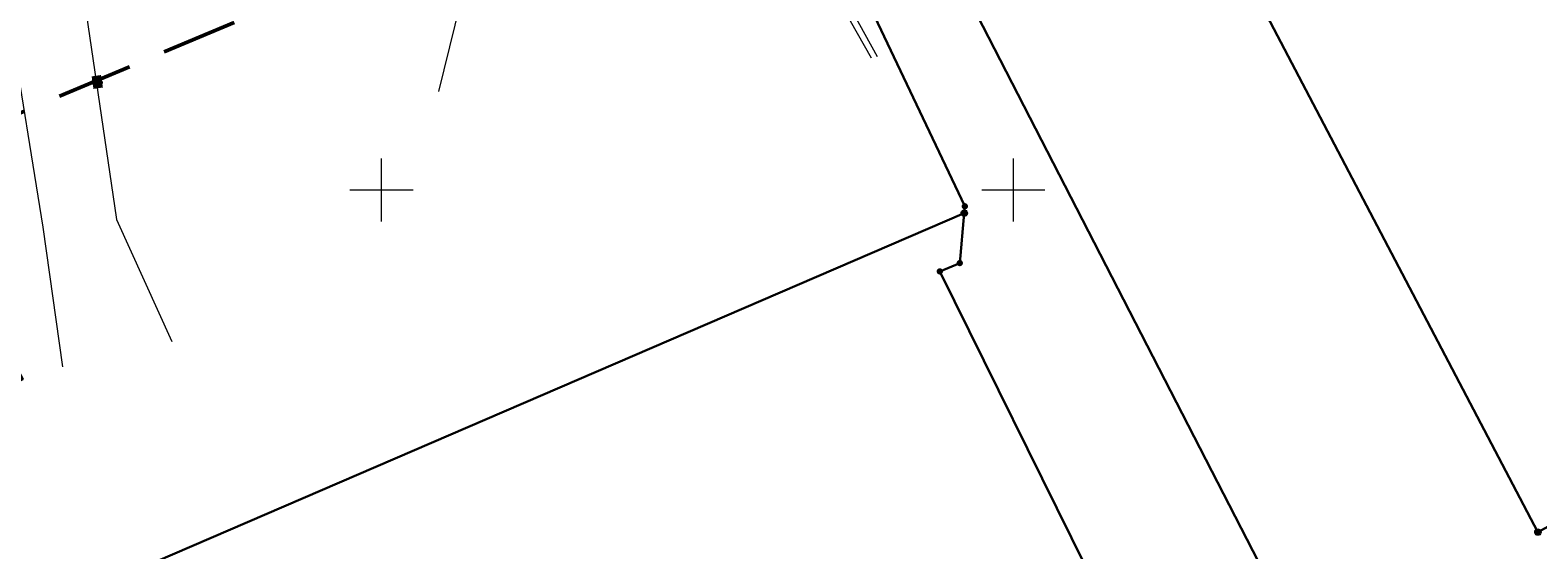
# Model space of a CAD drawing. Header units: millimetres. Extents: x 5507581 to 5508583, y 5765457 to 5766184.
# Tile 15 of 59: x 5507872 to 5507992, y 5765622 to 5765663. Entities that reach past the tile are written whole.
import ezdxf
from ezdxf.enums import TextEntityAlignment as Align

# ---------------------------------------------------------------- set-up
doc = ezdxf.new("R2010")
doc.units = ezdxf.units.MM
doc.linetypes.add('PRZER1-1', pattern=[2, 1, -1])
doc.linetypes.add('Przerywana 42 __ __ __ __ __ __ __ __ __ __', pattern=[3, 2, -1])
doc.layers.get('0').update_dxf_attribs({"lineweight": 18})
for name, color, linetype, lineweight in [('EGDE', 122, 'Continuous', 18), ('EGPG', 7, 'Continuous', 18), ('Ramka sekcyjna', 7, 'Continuous', 18), ('ZAKRES', 24, 'Przerywana 42 __ __ __ __ __ __ __ __ __ __', 50)]:
    doc.layers.add(name, color=color, linetype=linetype, lineweight=lineweight)
for name, color, linetype, lineweight, true_color in [('EGUG', 7, 'Continuous', 18, 0x008000), ('SUEP', 1, 'Continuous', 18, 0xff0000), ('SUGP', 7, 'Continuous', 18, 0xbfbf00), ('SUTP', 7, 'Continuous', 18, 0xff9100), ('SUTP_O', 7, 'Continuous', 18, 0xff9100), ('SUWP', 5, 'Continuous', 18, 0x0000ff)]:
    doc.layers.add(name, color=color, linetype=linetype, lineweight=lineweight, true_color=true_color)
doc.styles.add('opisy', font='romans.shx', dxfattribs={"width": 0.6})

# ---------------------------------------------------------------- blocks, each defined once
blk = doc.blocks.new('D_GEPPGD1_1')
at = {"true_color": 0xffffff}
blk.add_hatch(color=7, dxfattribs=at).paths.add_polyline_path([(0, -0.25), (0.077254, -0.237764), (0.146946, -0.202254), (0.202254, -0.146946), (0.237764, -0.077254), (0.25, 0), (0.237764, 0.077254), (0.202254, 0.146946), (0.146946, 0.202254), (0.077254, 0.237764), (0, 0.25), (-0.077254, 0.237764), (-0.146946, 0.202254), (-0.202254, 0.146946), (-0.237764, 0.077254), (-0.25, 0), (-0.237764, -0.077254), (-0.202254, -0.146946), (-0.146946, -0.202254), (-0.077254, -0.237764)])
at = {"color": 0}
blk.add_lwpolyline([(0, 0.25), (0.077254, 0.237764), (0.146946, 0.202254), (0.202254, 0.146946), (0.237764, 0.077254), (0.25, 0), (0.237764, -0.077254), (0.202254, -0.146946), (0.146946, -0.202254), (0.077254, -0.237764), (0, -0.25), (-0.077254, -0.237764), (-0.146946, -0.202254), (-0.202254, -0.146946), (-0.237764, -0.077254), (-0.25, 0), (-0.237764, 0.077254), (-0.202254, 0.146946), (-0.146946, 0.202254), (-0.077254, 0.237764)], close=True, dxfattribs=at)
blk = doc.blocks.new('D_GEPPGD1_2')
at = {"true_color": 0xffffff}
blk.add_hatch(color=7, dxfattribs=at).paths.add_polyline_path([(0, -0.25), (0.077254, -0.237764), (0.146946, -0.202254), (0.202254, -0.146946), (0.237764, -0.077254), (0.25, 0), (0.237764, 0.077254), (0.202254, 0.146946), (0.146946, 0.202254), (0.077254, 0.237764), (0, 0.25), (-0.077254, 0.237764), (-0.146946, 0.202254), (-0.202254, 0.146946), (-0.237764, 0.077254), (-0.25, 0), (-0.237764, -0.077254), (-0.202254, -0.146946), (-0.146946, -0.202254), (-0.077254, -0.237764)])
blk.add_hatch(color=0).paths.add_polyline_path([(0, -0.045), (0.013906, -0.042798), (0.02645, -0.036406), (0.036406, -0.02645), (0.042798, -0.013906), (0.045, 0), (0.042798, 0.013906), (0.036406, 0.02645), (0.02645, 0.036406), (0.013906, 0.042798), (0, 0.045), (-0.013906, 0.042798), (-0.02645, 0.036406), (-0.036406, 0.02645), (-0.042798, 0.013906), (-0.045, 0), (-0.042798, -0.013906), (-0.036406, -0.02645), (-0.02645, -0.036406), (-0.013906, -0.042798)])

msp = doc.modelspace()

# ---------------------------------------------------------------- hatches: boundary and pattern name
at = {"layer": 'SUTP_O', "true_color": 0xffffff}
msp.add_hatch(color=7, dxfattribs=at).paths.add_polyline_path([(5507877.07, 5765659), (5507877.81, 5765659.11), (5507877.96, 5765658.12), (5507877.21, 5765658.01)], flags=0)

# ---------------------------------------------------------------- linework, layer by layer
at = {"layer": 'EGDE', "linetype": 'Continuous', "lineweight": 30}
for points in [[(5507950.46, 5765701.22), (5508006.22, 5765723.86), (5508041.6, 5765650.4), (5507991.51, 5765622.92), (5507964.97, 5765673.55)], [(5507926.44, 5765690.25), (5507932.31, 5765692.73), (5507947.11, 5765663.91), (5507973.58, 5765612.41), (5507967.78, 5765609.49), (5507961.4, 5765619.25), (5507957.23, 5765617.14), (5507955.76, 5765620.11), (5507944.18, 5765643.56), (5507945.76, 5765644.22), (5507946.11, 5765648.17), (5507946.16, 5765648.72), (5507932.66, 5765677.17)], [(5507864.66, 5765613.05), (5507946.11, 5765648.17), (5507946.16, 5765648.72), (5507932.66, 5765677.17), (5507910.15, 5765667.5), (5507904.38, 5765680.91), (5507857.75, 5765661.19), (5507864.64, 5765644.7), (5507852.95, 5765639.81), (5507856.96, 5765630.65), (5507870.21, 5765637.67), (5507871.61, 5765635.03), (5507858.16, 5765627.89)]]:
    msp.add_lwpolyline(points, close=True, dxfattribs=at)
at = {"layer": 'EGUG', "color": 96, "linetype": 'PRZER1-1', "lineweight": 18, "true_color": 0x008000}
msp.add_lwpolyline([(5507926.44, 5765690.25), (5507932.31, 5765692.73), (5507947.11, 5765663.91), (5507973.58, 5765612.41), (5507967.78, 5765609.49), (5507961.4, 5765619.25), (5507957.23, 5765617.14), (5507955.76, 5765620.11), (5507944.18, 5765643.56), (5507945.76, 5765644.22), (5507946.11, 5765648.17), (5507946.16, 5765648.72), (5507932.66, 5765677.17)], close=True, dxfattribs=at)
msp.add_lwpolyline([(5507991.75, 5765566.94), (5507990.05, 5765569.95), (5507975.53, 5765595.73), (5507967.78, 5765609.49), (5507961.4, 5765619.25), (5507957.23, 5765617.14), (5507955.76, 5765620.11), (5507944.18, 5765643.56), (5507945.76, 5765644.22), (5507946.11, 5765648.17), (5507946.16, 5765648.72), (5507932.66, 5765677.17), (5507910.15, 5765667.5), (5507904.38, 5765680.91), (5507857.75, 5765661.19)], dxfattribs=at)
at = {"layer": 'Ramka sekcyjna', "color": 7, "linetype": 'Continuous', "lineweight": 18, "flags": 128}
for points in [[(5507900, 5765647.5), (5507900, 5765652.5)], [(5507950, 5765647.5), (5507950, 5765652.5)], [(5507902.5, 5765650), (5507897.5, 5765650)], [(5507952.5, 5765650), (5507947.5, 5765650)]]:
    msp.add_lwpolyline(points, dxfattribs=at)
at = {"layer": 'SUEP', "color": 1, "linetype": 'Continuous', "lineweight": 18, "true_color": 0xff0000}
msp.add_lwpolyline([(5507865.55, 5765666.63), (5507920.24, 5765689.04), (5507924.44, 5765687.37), (5507939.21, 5765660.57)], dxfattribs=at)
at = {"layer": 'SUGP', "color": 52, "linetype": 'Continuous', "lineweight": 18, "true_color": 0xbfbf00}
msp.add_lwpolyline([(5507686.32, 5765564.98), (5507713.54, 5765580.99), (5507712.79, 5765588.8), (5507740.4, 5765607.87), (5507748.25, 5765613.77), (5507760.67, 5765629.01), (5507770.38, 5765635.59), (5507780.46, 5765639.4), (5507814.99, 5765653.77), (5507817.97, 5765654.9), (5507841.7, 5765664.85), (5507865.92, 5765675), (5507869.22, 5765667.76), (5507870.59, 5765663.27), (5507873.2, 5765647.07), (5507874.75, 5765636.02)], dxfattribs=at)
at = {"layer": 'SUTP', "color": 30, "linetype": 'Continuous', "lineweight": 18, "true_color": 0xff9100}
for points in [[(5507904.54, 5765657.81), (5507910.16, 5765680.65), (5507905.85, 5765691.65)], [(5507875.83, 5765669.41), (5507879.03, 5765647.68), (5507883.41, 5765638.01)]]:
    msp.add_lwpolyline(points, dxfattribs=at)
at = {"layer": 'SUWP', "color": 5, "linetype": 'Continuous', "lineweight": 18, "true_color": 0x0000ff}
msp.add_lwpolyline([(5507928.01, 5765679.43), (5507938.76, 5765660.47)], dxfattribs=at)
at = {"layer": 'ZAKRES', "color": 7, "ltscale": 3}
msp.add_lwpolyline([(5507997.65, 5765741.32), (5507987.41, 5765737.05), (5507976.84, 5765732.68), (5507960.82, 5765725.99), (5507949.54, 5765721.22), (5507916.43, 5765707.39), (5507894.32, 5765698.1), (5507886.29, 5765697.26), (5507871.37, 5765691.06), (5507798.67, 5765659.19), (5507746.14, 5765632.61), (5507718.02, 5765619.22), (5507702.77, 5765600.94), (5507741.96, 5765576.47), (5507779.45, 5765611.61), (5507810.7, 5765630.8), (5507849.66, 5765646.91), (5507936.38, 5765683.59), (5507954.46, 5765692.06), (5508010.05, 5765714.63)], dxfattribs=at)

# ---------------------------------------------------------------- block references
at = {"layer": 'EGPG', "color": 7, "linetype": 'Continuous', "lineweight": 18}
for name, p in [('D_GEPPGD1_2', (5507946.16, 5765648.72)), ('D_GEPPGD1_1', (5507946.11, 5765648.17)), ('D_GEPPGD1_2', (5507945.76, 5765644.22)), ('D_GEPPGD1_2', (5507944.18, 5765643.56)), ('D_GEPPGD1_1', (5507991.51, 5765622.92))]:
    msp.add_blockref(name, p, dxfattribs=at)

# ---------------------------------------------------------------- texts
at = {"layer": 'SUTP_O', "color": 30, "linetype": 'Continuous', "lineweight": 15, "ltscale": 0.15, "true_color": 0xff9100, "style": 'opisy', "width": 0.6}
msp.add_text('tD', height=0.75, rotation=278.3869, dxfattribs=at).set_placement((5507877.14, 5765658.5), align=Align.CENTER)

doc.saveas('drawing.dxf')
